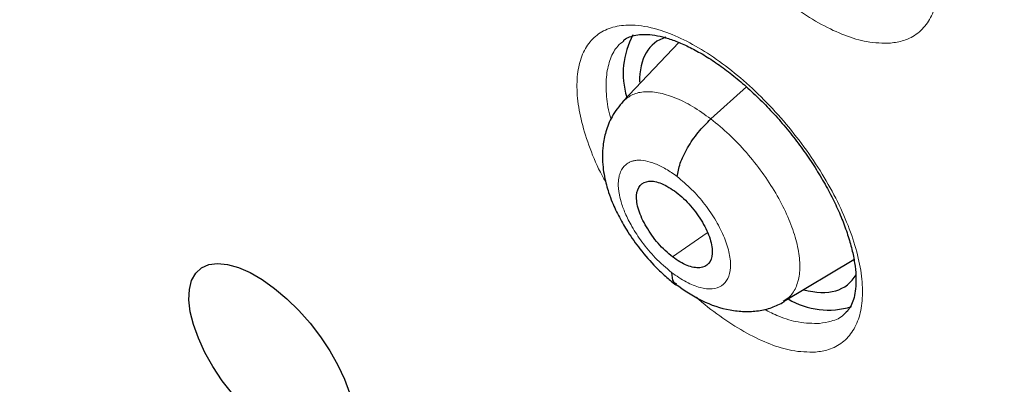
# Model space of a CAD drawing. Header units: millimetres. Extents: x 8 to 2385, y 12 to 2606.
# Tile 63 of 156: x 2185.89 to 2195.41, y 902.58 to 906.11. Entities that reach past the tile are written whole.
import ezdxf

# ---------------------------------------------------------------- set-up
doc = ezdxf.new("R2010")
doc.units = ezdxf.units.MM

msp = doc.modelspace()

# ---------------------------------------------------------------- linework, layer by layer
at = {"color": 7, "linetype": 'Continuous', "lineweight": 30}
for p, q in [((2192.2661, 905.8889), (2191.725, 905.3175)), ((2193.2791, 903.3853), (2193.9584, 903.7915))]:
    msp.add_line(p, q, dxfattribs=at)
at = {"color": 252, "linetype": 'Continuous', "lineweight": 0}
for p, q in [((2192.577, 905.1496), (2192.9198, 905.46)), ((2192.2057, 903.8154), (2192.5408, 904.0488))]:
    msp.add_line(p, q, dxfattribs=at)
at = {"color": 7, "linetype": 'Continuous', "lineweight": 30, "flags": 128}
msp.add_lwpolyline([(2187.9547, 902.4877), (2187.8537, 902.619), (2187.7633, 902.7551), (2187.6856, 902.8928), (2187.6222, 903.0291), (2187.5746, 903.161), (2187.5438, 903.2855), (2187.5306, 903.3999), (2187.5351, 903.5016), (2187.5574, 903.5882), (2187.597, 903.658), (2187.6528, 903.7093), (2187.7238, 903.7409), (2187.8082, 903.7522), (2187.9043, 903.743), (2188.0098, 903.7133), (2188.1225, 903.664), (2188.2398, 903.596), (2188.359, 903.511), (2188.4776, 903.4107), (2188.5928, 903.2975), (2188.7021, 903.1739), (2188.8031, 903.0426), (2188.8935, 902.9066), (2188.9712, 902.7689), (2189.0346, 902.6325), (2189.0822, 902.5006)], dxfattribs=at)
at = {"color": 7, "linetype": 'Continuous', "lineweight": 30}
for centre, radius, start, end in [((2192.521, 905.5895), 0.7919, 151.77677, 196.83924), ((2193.7117, 904.054), 0.7528, 238.92061, 287.43998)]:
    msp.add_arc(centre, radius, start, end, dxfattribs=at)
for start_param, end_param in [(6.099789, 6.813361), (2.582538, 3.321948)]:
    msp.add_ellipse((2192.9642, 904.7146), major_axis=(-0.9359, 1.1663), ratio=0.457709, start_param=start_param, end_param=end_param, dxfattribs=at)
for points, knots in [([(2226.1685, 872.7143), (2226.2452, 872.7741), (2226.3958, 872.8915), (2226.5988, 873.0589), (2226.779, 873.2127), (2226.936, 873.3518), (2227.0821, 873.4855), (2227.2154, 873.6115), (2227.3411, 873.7338), (2227.4633, 873.8562), (2227.592, 873.9889), (2227.7245, 874.1302), (2227.8522, 874.2712), (2227.9673, 874.4022), (2228.0697, 874.5223), (2228.1862, 874.6624), (2228.3168, 874.825), (2228.464, 875.0163), (2228.6073, 875.2106), (2228.7488, 875.411), (2228.888, 875.617), (2229.0237, 875.8273), (2229.1553, 876.0407), (2229.2841, 876.2596), (2229.4157, 876.494), (2229.5547, 876.755), (2229.7034, 877.0513), (2229.862, 877.3895), (2230.0195, 877.7526), (2230.167, 878.1225), (2230.2956, 878.4718), (2230.3966, 878.7684), (2230.4739, 879.0101), (2230.5307, 879.1961), (2230.5785, 879.3594), (2230.6225, 879.5155), (2230.6736, 879.704), (2230.7362, 879.9478), (2230.81, 880.2574), (2230.8984, 880.6642), (2230.9927, 881.1598), (2231.084, 881.7341), (2231.1601, 882.3261), (2231.2139, 882.8657), (2231.2506, 883.348), (2231.2749, 883.7682), (2231.2915, 884.1811), (2231.3005, 884.5672), (2231.3037, 884.9061), (2231.3029, 885.1762), (2231.3006, 885.3829), (2231.2979, 885.5353), (2231.2948, 885.6736), (2231.2908, 885.8197), (2231.2851, 885.993), (2231.2759, 886.2271), (2231.2612, 886.5316), (2231.2382, 886.9129), (2231.2076, 887.3287), (2231.1638, 887.8317), (2231.1054, 888.3959), (2231.0324, 888.9929), (2230.957, 889.5381), (2230.8817, 890.0322), (2230.804, 890.5021), (2230.7092, 891.0374), (2230.5877, 891.6706), (2230.4282, 892.4307), (2230.2386, 893.2586), (2230.0152, 894.156), (2229.764, 895.0859), (2229.4853, 896.0438), (2229.1797, 897.0253), (2228.8338, 898.0656), (2228.4741, 899.0815), (2228.1116, 900.0515), (2227.762, 900.9458), (2227.4056, 901.8203), (2226.9996, 902.7792), (2226.5436, 903.8121), (2226.0378, 904.908), (2225.5419, 905.9407), (2225.0601, 906.9089), (2224.6088, 907.7873), (2224.1906, 908.5791), (2223.8075, 909.2876), (2223.4455, 909.9426), (2223.0928, 910.5686), (2222.7309, 911.1991), (2222.3416, 911.8646), (2221.904, 912.5979), (2221.4138, 913.4017), (2220.8665, 914.278), (2220.2742, 915.2032), (2219.635, 916.1762), (2218.9695, 917.1626), (2218.2796, 918.1586), (2217.5679, 919.16), (2216.8192, 920.186), (2216.0438, 921.2206), (2215.2524, 922.249), (2214.4491, 923.266), (2213.5331, 924.3959), (2212.4995, 925.6324), (2211.344, 926.9671), (2210.1718, 928.2741), (2209.0042, 929.5308), (2207.8436, 930.7373), (2206.6925, 931.894), (2205.742, 932.8168), (2205.0139, 933.5061), (2204.527, 933.9601), (2204.0856, 934.3659), (2203.6902, 934.7248), (2203.3414, 935.0378), (2203.0394, 935.3062), (2202.7844, 935.5308), (2202.5768, 935.7124), (2202.4166, 935.8518), (2202.3091, 935.9449), (2202.2253, 936.0173), (2202.1339, 936.096), (2201.9981, 936.2127), (2201.8169, 936.3676), (2201.6002, 936.5517), (2201.3587, 936.7553), (2201.0166, 937.0415), (2200.5617, 937.4174), (2199.9808, 937.8889), (2199.346, 938.3942), (2198.6725, 938.9187), (2197.9895, 939.4384), (2197.2899, 939.9585), (2196.5922, 940.4646), (2195.9012, 940.9531), (2195.2577, 941.3969), (2194.6613, 941.7986), (2194.102, 942.1669), (2193.5675, 942.5113), (2193.0458, 942.84), (2192.5699, 943.1334), (2192.1363, 943.3952), (2191.7471, 943.6265), (2191.4899, 943.7754), (2191.3641, 943.8483)], [0, 0, 0, 0, 0.004217, 0.008284, 0.012222, 0.015958, 0.01932, 0.022303, 0.025139, 0.027883, 0.031143, 0.034732, 0.038073, 0.041127, 0.043894, 0.046373, 0.050715, 0.054906, 0.059201, 0.0636, 0.068057, 0.072537, 0.07702, 0.081477, 0.086091, 0.091338, 0.09724, 0.103711, 0.111091, 0.117983, 0.124387, 0.130251, 0.133986, 0.137258, 0.140065, 0.142547, 0.145406, 0.149865, 0.155135, 0.161218, 0.17036, 0.179656, 0.189007, 0.198414, 0.204715, 0.211041, 0.217366, 0.223116, 0.228044, 0.232152, 0.234803, 0.236946, 0.238693, 0.240738, 0.243203, 0.246088, 0.250688, 0.256067, 0.262071, 0.267955, 0.27676, 0.285026, 0.291949, 0.298442, 0.304505, 0.31033, 0.319235, 0.32889, 0.339294, 0.350445, 0.362341, 0.373565, 0.385378, 0.397777, 0.410764, 0.421374, 0.431885, 0.442021, 0.451783, 0.465081, 0.47762, 0.4894, 0.500423, 0.51069, 0.519368, 0.527422, 0.534852, 0.541716, 0.548808, 0.556382, 0.564437, 0.573854, 0.583853, 0.594433, 0.605593, 0.617333, 0.628507, 0.64016, 0.652283, 0.664542, 0.676776, 0.688985, 0.701169, 0.717883, 0.734551, 0.751176, 0.767759, 0.783481, 0.799167, 0.814819, 0.821947, 0.828453, 0.834332, 0.839584, 0.844209, 0.848206, 0.851574, 0.854314, 0.856426, 0.857908, 0.858562, 0.859727, 0.86151, 0.863912, 0.866858, 0.870031, 0.873396, 0.88028, 0.88785, 0.896108, 0.905054, 0.914095, 0.922694, 0.932262, 0.941216, 0.949553, 0.957275, 0.964407, 0.97131, 0.978091, 0.98475, 0.989898, 0.995058, 1, 1, 1, 1]), ([(2183.0999, 936.4733), (2183.2232, 936.4017), (2183.5807, 936.1942), (2184.1748, 935.8387), (2184.8826, 935.4017), (2185.5928, 934.9492), (2186.3049, 934.4815), (2187.0188, 933.9989), (2187.7339, 933.5015), (2188.4499, 932.9896), (2189.1664, 932.4635), (2189.8832, 931.9234), (2190.5999, 931.3695), (2191.316, 930.8022), (2192.0313, 930.2217), (2192.7454, 929.6282), (2193.4579, 929.0222), (2194.1685, 928.4038), (2194.8768, 927.7734), (2195.5825, 927.1312), (2196.2853, 926.4777), (2196.9847, 925.8131), (2197.6805, 925.1376), (2198.3723, 924.4518), (2199.0597, 923.7558), (2199.7425, 923.0501), (2200.4203, 922.335), (2201.0927, 921.6107), (2201.7594, 920.8778), (2202.4202, 920.1365), (2203.0746, 919.3872), (2203.7224, 918.6302), (2204.3632, 917.866), (2204.9968, 917.0949), (2205.6227, 916.3173), (2206.2408, 915.5335), (2206.8507, 914.744), (2207.4521, 913.9491), (2208.0447, 913.1492), (2208.6282, 912.3447), (2209.2024, 911.5361), (2209.7669, 910.7236), (2210.3215, 909.9078), (2210.866, 909.0889), (2211.4, 908.2675), (2211.9233, 907.4438), (2212.4356, 906.6184), (2212.9367, 905.7915), (2213.4264, 904.9637), (2213.9044, 904.1353), (2214.3704, 903.3068), (2214.8243, 902.4784), (2215.2659, 901.6508), (2215.6948, 900.8242), (2216.111, 899.999), (2216.5142, 899.1757), (2216.9042, 898.3547), (2217.2808, 897.5364), (2217.6439, 896.7212), (2217.9933, 895.9094), (2218.3287, 895.1016), (2218.6502, 894.298), (2218.9574, 893.4991), (2219.2503, 892.7054), (2219.5287, 891.9171), (2219.7925, 891.1346), (2220.0416, 890.3585), (2220.2759, 889.589), (2220.4952, 888.8265), (2220.6995, 888.0715), (2220.8886, 887.3242), (2221.0626, 886.5851), (2221.2212, 885.8546), (2221.3646, 885.1329), (2221.4925, 884.4205), (2221.605, 883.7177), (2221.7021, 883.0249), (2221.7836, 882.3423), (2221.8496, 881.6704), (2221.9001, 881.0095), (2221.9351, 880.3598), (2221.9545, 879.7218), (2221.9585, 879.0956), (2221.9469, 878.4816), (2221.92, 877.8802), (2221.8776, 877.2915), (2221.8198, 876.7158), (2221.7468, 876.1534), (2221.6585, 875.6045), (2221.555, 875.0694), (2221.4364, 874.5483), (2221.3027, 874.0413), (2221.154, 873.5487), (2220.9904, 873.0707), (2220.8118, 872.6074), (2220.6185, 872.1591), (2220.4103, 871.7258), (2220.1874, 871.3077), (2219.9499, 870.9051), (2219.6976, 870.518), (2219.4309, 870.1466), (2219.1494, 869.7914), (2218.8539, 869.4517), (2218.5426, 869.1302), (2218.3197, 868.9133), (2218.1968, 868.8085), (2218.1867, 868.7999)], [0, 0, 0, 0, 0.005121, 0.0148455, 0.0245712, 0.0342984, 0.0440269, 0.0537567, 0.0634877, 0.07322, 0.0829533, 0.0926878, 0.1024234, 0.1121599, 0.1218973, 0.1316357, 0.1413749, 0.1511148, 0.1608555, 0.1705969, 0.1803389, 0.1900815, 0.1998246, 0.2095683, 0.2193123, 0.2290569, 0.2388017, 0.248547, 0.2582925, 0.2680382, 0.2777842, 0.2875303, 0.2972765, 0.3070229, 0.3167693, 0.3265157, 0.3362621, 0.3460084, 0.3557546, 0.3655006, 0.3752465, 0.3849921, 0.3947374, 0.4044825, 0.4142272, 0.4239714, 0.4337153, 0.4434587, 0.4532015, 0.4629438, 0.4726855, 0.4824265, 0.4921668, 0.5019063, 0.511645, 0.5213829, 0.5311198, 0.5408558, 0.5505908, 0.5603247, 0.5700574, 0.579789, 0.5895194, 0.5992484, 0.6089761, 0.6187024, 0.6284273, 0.6381507, 0.6478725, 0.6575928, 0.6673115, 0.6770286, 0.6867441, 0.696458, 0.7061704, 0.7158812, 0.7255907, 0.7352988, 0.7450058, 0.7547118, 0.764417, 0.7741219, 0.7838267, 0.7935318, 0.8032377, 0.812945, 0.8226544, 0.8323667, 0.842083, 0.8518043, 0.8615319, 0.8712671, 0.8810113, 0.8907661, 0.9005331, 0.910314, 0.9201102, 0.9299231, 0.939754, 0.9496034, 0.9594718, 0.9693586, 0.9792629, 0.9891827, 0.9991155, 1, 1, 1, 1]), ([(2188.5576, 917.0184), (2188.6471, 916.9483), (2188.9066, 916.745), (2189.3359, 916.3983), (2189.8449, 915.9743), (2190.3528, 915.5374), (2190.8589, 915.0884), (2191.3628, 914.6276), (2191.864, 914.1554), (2192.3619, 913.6723), (2192.8561, 913.1787), (2193.346, 912.6751), (2193.8312, 912.1621), (2194.3112, 911.64), (2194.7856, 911.1095), (2195.2538, 910.5709), (2195.7153, 910.0249), (2196.1698, 909.472), (2196.6168, 908.9127), (2197.0558, 908.3476), (2197.4865, 907.7771), (2197.9084, 907.202), (2198.321, 906.6226), (2198.7241, 906.0397), (2199.1171, 905.4538), (2199.4998, 904.8654), (2199.8717, 904.2752), (2200.2326, 903.6837), (2200.582, 903.0915), (2200.9197, 902.4992), (2201.2453, 901.9075), (2201.5584, 901.3168), (2201.859, 900.7279), (2202.1465, 900.1412), (2202.4209, 899.5574), (2202.6818, 898.9772), (2202.929, 898.401), (2203.1623, 897.8295), (2203.3816, 897.2634), (2203.5866, 896.703), (2203.7771, 896.1492), (2203.9531, 895.6024), (2204.1145, 895.0633), (2204.2611, 894.5323), (2204.3928, 894.0102), (2204.5096, 893.4974), (2204.6116, 892.9944), (2204.6986, 892.5019), (2204.7708, 892.0203), (2204.8281, 891.5502), (2204.8707, 891.092), (2204.8986, 890.6462), (2204.9121, 890.2133), (2204.9112, 889.7935), (2204.8961, 889.3875), (2204.867, 888.9954), (2204.8243, 888.6175), (2204.7679, 888.2542), (2204.6983, 887.9055), (2204.6156, 887.5717), (2204.52, 887.2526), (2204.4116, 886.9483), (2204.2904, 886.6587), (2204.1563, 886.3837), (2204.0093, 886.1229), (2203.8488, 885.8764), (2203.6746, 885.6438), (2203.4857, 885.4256), (2203.284, 885.2218), (2203.1382, 885.0997), (2203.0654, 885.0387)], [0, 0, 0, 0, 0.0077605, 0.0225082, 0.0372629, 0.0520254, 0.0667952, 0.0815715, 0.0963538, 0.1111415, 0.1259339, 0.1407306, 0.1555309, 0.1703342, 0.1851402, 0.1999482, 0.2147578, 0.2295684, 0.2443796, 0.2591908, 0.2740013, 0.2888107, 0.3036185, 0.3184242, 0.3332272, 0.348027, 0.362823, 0.3776148, 0.3924017, 0.4071832, 0.4219587, 0.4367275, 0.451489, 0.4662426, 0.4809875, 0.4957232, 0.5104488, 0.5251637, 0.5398671, 0.5545584, 0.5692368, 0.5839016, 0.5985523, 0.6131882, 0.6278088, 0.6424139, 0.6570033, 0.6715771, 0.6861357, 0.70068, 0.7152112, 0.7297313, 0.7442433, 0.7587509, 0.7732583, 0.7877708, 0.8022961, 0.8168443, 0.8314277, 0.8460616, 0.8607644, 0.8755581, 0.8904682, 0.9055234, 0.9207543, 0.9361914, 0.9518601, 0.967774, 0.9839253, 1, 1, 1, 1]), ([(2191.7337, 905.9093), (2191.7352, 905.9109), (2191.7507, 905.9266), (2191.7858, 905.943), (2191.8485, 905.9627), (2191.9225, 905.9697), (2192.0092, 905.9645), (2192.1097, 905.945), (2192.2226, 905.9094), (2192.3448, 905.8575), (2192.4741, 905.7897), (2192.6083, 905.7062), (2192.7457, 905.6073), (2192.884, 905.4949), (2193.0211, 905.37), (2193.155, 905.234), (2193.284, 905.0889), (2193.4061, 904.9368), (2193.5195, 904.7794), (2193.6229, 904.619), (2193.7151, 904.458), (2193.7944, 904.2986), (2193.8604, 904.1429), (2193.9124, 903.9936), (2193.9495, 903.8533), (2193.9723, 903.7236), (2193.9813, 903.6067), (2193.9771, 903.506), (2193.9617, 903.4206), (2193.9366, 903.3513), (2193.9057, 903.2989), (2193.8791, 903.2746), (2193.8655, 903.262)], [0, 0, 0, 0, 0.004343, 0.043034, 0.077811, 0.111013, 0.142419, 0.175932, 0.209362, 0.242862, 0.276627, 0.310883, 0.345137, 0.379602, 0.414423, 0.449104, 0.483929, 0.518992, 0.553711, 0.588572, 0.623559, 0.657997, 0.692547, 0.727125, 0.760917, 0.794722, 0.828587, 0.861542, 0.894514, 0.928641, 0.963287, 1, 1, 1, 1]), ([(2191.7291, 905.3218), (2191.6902, 905.2737), (2191.6184, 905.185), (2191.5598, 905.0345), (2191.5328, 904.9031), (2191.5262, 904.7867), (2191.5319, 904.6875), (2191.5461, 904.5955), (2191.5651, 904.5142), (2191.5903, 904.4305), (2191.6287, 904.3273), (2191.6887, 904.1993), (2191.7779, 904.0469), (2191.8951, 903.8818), (2192.0205, 903.7386), (2192.139, 903.6246), (2192.2042, 903.5729), (2192.2378, 903.5462)], [0, 0, 0, 0, 0.097883, 0.18063, 0.248332, 0.301806, 0.354732, 0.400338, 0.441382, 0.478235, 0.528373, 0.605744, 0.681533, 0.772479, 0.878446, 0.937213, 1, 1, 1, 1]), ([(2192.2507, 904.5917), (2192.2577, 904.6333), (2192.2716, 904.7166), (2192.3465, 904.8699), (2192.4509, 905.0238), (2192.535, 905.1077), (2192.577, 905.1496)], [0, 0, 0, 0, 0.249279, 0.499803, 0.750141, 1, 1, 1, 1]), ([(2192.2057, 903.8154), (2192.1819, 903.835), (2192.1342, 903.8743), (2192.0445, 903.9701), (2191.9465, 904.1052), (2191.8697, 904.2717), (2191.8484, 904.4161), (2191.8847, 904.5163), (2191.9717, 904.5576), (2192.0974, 904.5371), (2192.1937, 904.4734), (2192.2419, 904.4415)], [0, 0, 0, 0, 0.062716, 0.125438, 0.250615, 0.375161, 0.499925, 0.624754, 0.749932, 0.874868, 1, 1, 1, 1]), ([(2192.2419, 904.4415), (2192.2658, 904.422), (2192.3135, 904.383), (2192.4033, 904.2869), (2192.5005, 904.1516), (2192.5777, 903.9852), (2192.5982, 903.8416), (2192.5635, 903.7404), (2192.4745, 903.7012), (2192.3706, 903.72), (2192.2777, 903.7638), (2192.2298, 903.7982), (2192.2057, 903.8154)], [0, 0, 0, 0, 0.062836, 0.125536, 0.250825, 0.375522, 0.499998, 0.624476, 0.749175, 0.874464, 0.937164, 1, 1, 1, 1]), ([(2192.1972, 903.6655), (2192.1984, 903.6299), (2192.2002, 903.5774), (2192.2337, 903.5605), (2192.2446, 903.555)], [0, 0, 0, 0, 0.67608, 1, 1, 1, 1]), ([(2192.2345, 903.553), (2192.318, 903.4953), (2192.4866, 903.3789), (2192.7175, 903.3054), (2192.9008, 903.2843), (2193.0363, 903.2915), (2193.1665, 903.3208), (2193.245, 903.3615), (2193.2842, 903.3819)], [0, 0, 0, 0, 0.244623, 0.494221, 0.62086, 0.747786, 0.874347, 1, 1, 1, 1])]:
    msp.add_open_spline(points, degree=3, knots=knots, dxfattribs=at)
at = {"color": 252, "linetype": 'Continuous', "lineweight": 0}
for points, knots in [([(2190.4192, 943.7573), (2191.4082, 943.1634), (2193.3861, 941.9756), (2196.3929, 939.869), (2199.3993, 937.5447), (2202.3861, 934.9967), (2205.3288, 932.2513), (2208.2046, 929.3284), (2210.991, 926.2513), (2213.6662, 923.0439), (2216.2092, 919.7314), (2218.6001, 916.3398), (2220.8202, 912.8956), (2222.852, 909.4258), (2224.6798, 905.9574), (2226.2892, 902.5178), (2227.6675, 899.1338), (2228.804, 895.8319), (2229.6898, 892.6379), (2230.318, 889.5769), (2230.6836, 886.6729), (2230.7838, 883.9486), (2230.6178, 881.4251), (2230.1865, 879.123), (2229.4955, 877.0574), (2228.5413, 875.2555), (2227.4455, 873.7973), (2226.5607, 873.0775), (2226.169, 872.7589)], [0, 0, 0, 0, 0.038768, 0.077537, 0.116305, 0.155073, 0.193842, 0.23261, 0.271379, 0.310147, 0.348915, 0.387684, 0.426452, 0.46522, 0.503989, 0.542757, 0.581526, 0.620294, 0.659062, 0.697831, 0.736599, 0.775367, 0.814136, 0.852904, 0.891672, 0.930441, 0.969209, 1, 1, 1, 1]), ([(2194.3127, 905.8824), (2194.3564, 905.8891), (2194.4562, 905.9042), (2194.5823, 905.9738), (2194.6869, 906.0878), (2194.7536, 906.2425), (2194.7826, 906.4311), (2194.7714, 906.6497), (2194.7219, 906.8912), (2194.6339, 907.1493), (2194.5114, 907.4163), (2194.3566, 907.6848), (2194.1751, 907.9472), (2193.971, 908.1957), (2193.7508, 908.4239), (2193.5204, 908.6245), (2193.2865, 908.7929), (2193.0556, 908.923), (2192.8161, 909.0199), (2192.5957, 909.0631), (2192.4039, 909.0509), (2192.2542, 908.9953), (2192.1376, 908.8956), (2192.0559, 908.7561), (2192.013, 908.5793), (2192.0087, 908.3716), (2192.044, 908.1377), (2192.1189, 907.8851), (2192.2012, 907.6764), (2192.2678, 907.5542), (2192.2857, 907.5213)], [0, 0, 0, 0, 0.028451, 0.064961, 0.101471, 0.137985, 0.174499, 0.211011, 0.247523, 0.284027, 0.320532, 0.357027, 0.393522, 0.430011, 0.466499, 0.502986, 0.539472, 0.575963, 0.612453, 0.657962, 0.694474, 0.730987, 0.7675, 0.804012, 0.840526, 0.87704, 0.91355, 0.95006, 0.986562, 1, 1, 1, 1]), ([(2193.1743, 906.3957), (2193.177, 906.3932), (2193.255, 906.3203), (2193.4153, 906.2045), (2193.6475, 906.0562), (2193.8728, 905.9529), (2194.1022, 905.8828), (2194.238, 905.8825), (2194.3127, 905.8824)], [0, 0, 0, 0, 0.006712, 0.196957, 0.387201, 0.577476, 0.76775, 1, 1, 1, 1]), ([(2193.5881, 902.8952), (2193.6309, 902.9015), (2193.7293, 902.916), (2193.8534, 902.984), (2193.9562, 903.0964), (2194.0211, 903.2495), (2194.0483, 903.4365), (2194.0353, 903.6537), (2193.9841, 903.8936), (2193.8947, 904.1504), (2193.7709, 904.4163), (2193.615, 904.6838), (2193.4327, 904.9455), (2193.228, 905.1936), (2193.0075, 905.4217), (2192.7771, 905.6224), (2192.5435, 905.7911), (2192.3133, 905.9219), (2192.0747, 906.0196), (2191.8555, 906.064), (2191.6652, 906.0531), (2191.5172, 905.999), (2191.4023, 905.9007), (2191.3225, 905.7628), (2191.2814, 905.5876), (2191.2789, 905.3815), (2191.3159, 905.1491), (2191.3923, 904.8979), (2191.4758, 904.69), (2191.5431, 904.5681), (2191.5612, 904.5351)], [0, 0, 0, 0, 0.028139, 0.064655, 0.101171, 0.137688, 0.174205, 0.210719, 0.247234, 0.283745, 0.320255, 0.356762, 0.393269, 0.429775, 0.46628, 0.502785, 0.539291, 0.5758, 0.612308, 0.657849, 0.694366, 0.730882, 0.767399, 0.803916, 0.840432, 0.876948, 0.913462, 0.949975, 0.986484, 1, 1, 1, 1]), ([(2191.6109, 905.1469), (2191.6071, 905.1595), (2191.5802, 905.2471), (2191.5628, 905.3946), (2191.5627, 905.5806), (2191.6015, 905.7359), (2191.6594, 905.8465), (2191.716, 905.8894), (2191.7366, 905.9051)], [0, 0, 0, 0, 0.035587, 0.246363, 0.457158, 0.667952, 0.87875, 1, 1, 1, 1]), ([(2191.7264, 905.3158), (2191.7518, 905.3389), (2191.8056, 905.3877), (2191.9219, 905.4172), (2192.0643, 905.4097), (2192.2258, 905.3605), (2192.3988, 905.2767), (2192.5176, 905.1919), (2192.577, 905.1496)], [0, 0, 0, 0, 0.151572, 0.321195, 0.49058, 0.660246, 0.830103, 1, 1, 1, 1]), ([(2192.577, 905.1496), (2192.636, 905.1012), (2192.7541, 905.0043), (2192.9219, 904.8265), (2193.075, 904.6345), (2193.2079, 904.4322), (2193.3139, 904.2279), (2193.3895, 904.0296), (2193.4329, 903.8444), (2193.4422, 903.6792), (2193.4137, 903.5434), (2193.3594, 903.4428), (2193.302, 903.405), (2193.2767, 903.3883)], [0, 0, 0, 0, 0.0928353, 0.1857389, 0.2786548, 0.3713767, 0.4639595, 0.5566382, 0.6492974, 0.7417795, 0.8342966, 0.927094, 1, 1, 1, 1]), ([(2192.1972, 903.6655), (2192.1434, 903.7106), (2192.0411, 903.7964), (2191.9111, 903.9542), (2191.8136, 904.1022), (2191.7476, 904.234), (2191.7078, 904.3435), (2191.6894, 904.4226), (2191.6826, 904.4773), (2191.681, 904.5135), (2191.6816, 904.5388), (2191.6837, 904.5638), (2191.6889, 904.5968), (2191.7066, 904.6531), (2191.7372, 904.6961), (2191.7734, 904.723), (2191.7976, 904.7357), (2191.8263, 904.7452), (2191.8728, 904.7526), (2191.9421, 904.7484), (2192.0379, 904.72), (2192.1423, 904.67), (2192.2144, 904.6179), (2192.2507, 904.5917)], [0, 0, 0, 0, 0.094835, 0.180391, 0.256773, 0.323913, 0.381828, 0.430445, 0.457722, 0.480904, 0.499991, 0.508539, 0.53357, 0.573255, 0.648729, 0.671634, 0.696125, 0.722205, 0.749896, 0.811236, 0.873353, 0.936208, 1, 1, 1, 1]), ([(2192.2507, 904.5917), (2192.2978, 904.5524), (2192.3921, 904.4738), (2192.5214, 904.3239), (2192.6307, 904.1629), (2192.7122, 903.9991), (2192.7604, 903.8442), (2192.7721, 903.7086), (2192.7464, 903.6017), (2192.6852, 903.5307), (2192.5924, 903.5003), (2192.4747, 903.5133), (2192.3396, 903.5661), (2192.2447, 903.6324), (2192.1972, 903.6655)], [0, 0, 0, 0, 0.083337, 0.166671, 0.250005, 0.333339, 0.416672, 0.500004, 0.583333, 0.666667, 0.750001, 0.833337, 0.916667, 1, 1, 1, 1]), ([(2192.4373, 903.4263), (2192.445, 903.4191), (2192.528, 903.3412), (2192.6931, 903.2206), (2192.9249, 903.072), (2193.1494, 902.968), (2193.3783, 902.8966), (2193.5136, 902.8957), (2193.5881, 902.8952)], [0, 0, 0, 0, 0.0191009, 0.2066705, 0.3942401, 0.5818271, 0.7694141, 1, 1, 1, 1]), ([(2193.6275, 903.1725), (2193.5606, 903.1731), (2193.4393, 903.1744), (2193.2538, 903.2284), (2193.139, 903.2852), (2193.0916, 903.3087)], [0, 0, 0, 0, 0.419133, 0.760112, 1, 1, 1, 1]), ([(2193.8647, 903.2626), (2193.8634, 903.2612), (2193.8318, 903.2257), (2193.7526, 903.1931), (2193.6655, 903.1787), (2193.6275, 903.1725)], [0, 0, 0, 0, 0.024257, 0.575344, 1, 1, 1, 1])]:
    msp.add_open_spline(points, degree=3, knots=knots, dxfattribs=at)

doc.saveas('drawing.dxf')
